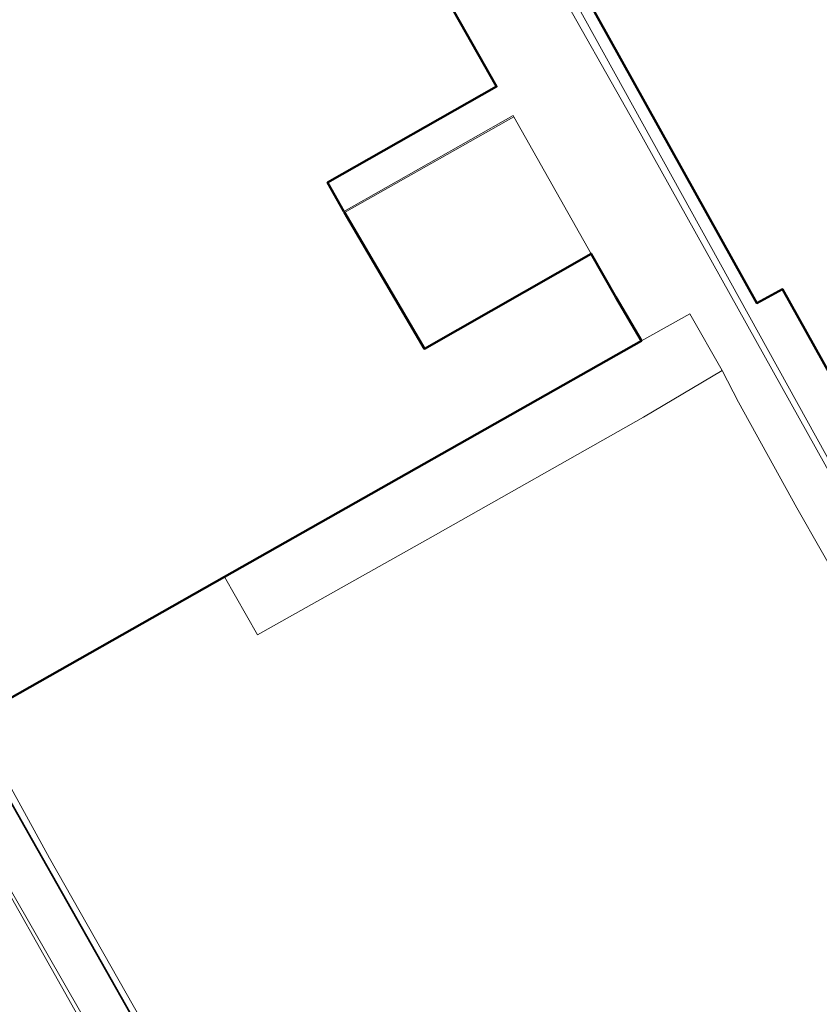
# Model space of a CAD drawing. Header units: metres. Extents: x 113441 to 115918, y 474822 to 477887.
# Tile 51 of 145: x 115043 to 115165, y 475958 to 476109. Entities that reach past the tile are written whole.
import ezdxf

# ---------------------------------------------------------------- set-up
doc = ezdxf.new("R2010")
doc.units = ezdxf.units.M
for name, color, linetype, lineweight in [('B-WE-GK-BESCHOEIING-G', 252, 'GK-BESCHOEIING', 35), ('B-WE-GR-GRAS-GV', 252, 'Continuous', 13), ('B-WE-IE-TERREINAFSCHEIDING_KUNSTMATIG_MUUR-GV', 252, 'Continuous', 18), ('B-WE-OG-BEBOUWING-GV', 7, 'Continuous', 50), ('B-WE-OG-TERREIN_ERF-GV', 252, 'Continuous', 18), ('B-WE-OG-WATER-GV', 252, 'Continuous', 18), ('B-WE-OG-WATER_SLOOT-GV', 252, 'Continuous', 18), ('B-WE-VH-VERHARDING_GESLOTEN-GV', 252, 'Continuous', 18), ('B-WE-VH-VERHARDING_OPEN-GV', 252, 'Continuous', 18)]:
    doc.layers.add(name, color=color, linetype=linetype, lineweight=lineweight)
doc.linetypes.add('GK-BESCHOEIING', pattern='A,30,-5,[1,NLCS.SHX,S=1,R=0,X=0,Y=0],-5', length=40)

msp = doc.modelspace()

# ---------------------------------------------------------------- linework, layer by layer
at = {"layer": 'B-WE-GK-BESCHOEIING-G', "ltscale": 0.5, "flags": 128}
msp.add_lwpolyline([(115147.188, 475940.164), (115129.19, 475930.215), (115112.072, 475920.784), (115087.372, 475907.145), (115071.64, 475934.863), (115060.355, 475954.786), (115044.494, 475982.769), (115034.332, 476000.705), (115033.781, 476001.677), (115020.131, 476025.753), (115004.949, 476052.54)], dxfattribs=at)
at = {"layer": 'B-WE-GR-GRAS-GV'}
for points in [[(115182.424, 475988.047), (115181.399, 475995.188), (115179.742, 476001.802), (115169.377, 476020.774), (115161.916, 476033.838), (115152.945, 476050.067), (115150.423, 476054.941), (115138.353, 476047.796), (115105.251, 476029.061), (115079.09, 476014.354), (115073.998, 476023.247), (115036.015, 476001.737)], [(115039.157, 475994.549), (115047.119, 475980.051), (115061.268, 475955.153), (115072.769, 475935.061), (115087.882, 475908.608), (115110.658, 475921.641), (115128.213, 475931.528), (115146.507, 475941.058), (115147.188, 475940.164), (115155.352, 475926.115), (115165.224, 475909.059), (115167.295, 475910.197), (115170.697, 475916.518), (115176.569, 475927.448), (115184.358, 475941.961), (115191.982, 475956.18), (115193.463, 475956.76), (115195.239, 475959.998)]]:
    msp.add_lwpolyline(points, dxfattribs=at)
msp.add_lwpolyline([(115050.092, 475958.326), (115024.755, 476003.198), (114983.032, 475979.54), (114982.835, 475979.428), (115034.932, 475887.462), (115035.67, 475886.16), (115036.395, 475884.794), (115038.33, 475886.099), (115075.7, 475907.39), (115077.999, 475908.722)], close=True, dxfattribs=at)
at = {"layer": 'B-WE-IE-TERREINAFSCHEIDING_KUNSTMATIG_MUUR-GV'}
msp.add_lwpolyline([(115118.418, 476093.95), (115118.319, 476094.124), (115092.326, 476079.399), (115092.423, 476079.224)], close=True, dxfattribs=at)
at = {"layer": 'B-WE-OG-BEBOUWING-GV'}
msp.add_lwpolyline([(115186.491, 476079.178), (115199.091, 476086.15), (115197.638, 476088.775), (115200.435, 476090.323), (115204.379, 476092.505), (115207.972, 476094.493), (115209.763, 476091.255), (115213.225, 476090.389), (115219.065, 476093.605), (115226.285, 476091.982), (115236.692, 476103.736), (115247.958, 476110.036), (115248.279, 476109.505), (115282.183, 476128.396), (115187.626, 476298.606), (115168.724, 476287.984), (115173.605, 476279.729), (115068.761, 476221.495), (115155.743, 476065.318), (115159.71, 476067.442), (115167.096, 476054.219), (115181.957, 476062.441), (115174.501, 476075.916), (115185.063, 476081.76)], close=True, dxfattribs=at)
msp.add_lwpolyline([(114967.858, 476125), (115006.718, 476054.721), (115014.274, 476041.055), (115036.015, 476001.737), (115073.998, 476023.247), (115138.037, 476059.513), (115134.117, 476066.238), (115130.342, 476072.902), (115104.711, 476058.305), (115092.423, 476079.224), (115092.326, 476079.399), (115089.834, 476083.86), (115115.801, 476098.57), (115100.843, 476124.985)], dxfattribs=at)
at = {"layer": 'B-WE-OG-TERREIN_ERF-GV'}
msp.add_lwpolyline([(115120.491, 476125), (115051.175, 476249.226), (115050.773, 476247.707), (115066.213, 476220.02), (115116.621, 476129.266), (115124.365, 476115.269), (115137.127, 476092.68), (115181.966, 476012.283), (115193.565, 475991.383), (115203.101, 475974.331), (115203.457, 475974.981)], close=True, dxfattribs=at)
for points in [[(115195.239, 475959.998), (115203.101, 475974.331), (115193.565, 475991.383), (115181.966, 476012.283), (115137.127, 476092.68), (115124.365, 476115.269), (115116.621, 476129.266), (115066.213, 476220.02), (115050.773, 476247.707)], [(115186.491, 476079.178), (115185.063, 476081.76), (115174.501, 476075.916), (115181.957, 476062.441), (115167.096, 476054.219), (115159.71, 476067.442), (115155.743, 476065.318), (115068.761, 476221.495)], [(115100.843, 476124.985), (115115.801, 476098.57), (115089.834, 476083.86), (115092.326, 476079.399), (115118.319, 476094.124), (115118.418, 476093.95), (115130.342, 476072.902), (115134.117, 476066.238), (115138.037, 476059.513), (115145.457, 476063.642), (115150.423, 476054.941), (115152.945, 476050.067), (115161.916, 476033.838), (115169.377, 476020.774), (115179.742, 476001.802), (115181.399, 475995.188), (115182.424, 475988.047)], [(115120.491, 476125), (115203.457, 475974.981), (115204.295, 475976.508), (115204.321, 475976.555), (115204.679, 475977.208), (115204.102, 475977.484), (115203.066, 475977.981), (115202.911, 475978.055), (115220.414, 476010.546)]]:
    msp.add_lwpolyline(points, dxfattribs=at)
at = {"layer": 'B-WE-OG-WATER-GV'}
msp.add_lwpolyline([(114961.901, 476114.409), (114974.076, 476093.18), (114988.994, 476067.203), (114990.331, 476064.858), (115000, 476047.906), (115009.97, 476030.013), (115019.936, 476011.987), (115022.386, 476007.82), (115026.982, 476000), (115041.684, 475974.21), (115062.152, 475938.464), (115076.815, 475912.129), (115081.515, 475903.911), (115087.372, 475907.145), (115071.64, 475934.863), (115060.355, 475954.786), (115044.494, 475982.769), (115034.332, 476000.705), (115033.781, 476001.677), (115020.131, 476025.753), (115004.949, 476052.54), (115004.443, 476053.437), (114964.067, 476125)], dxfattribs=at)
at = {"layer": 'B-WE-OG-WATER_SLOOT-GV'}
for points in [[(115062.152, 475938.464), (115041.684, 475974.21), (115026.982, 476000), (115022.386, 476007.82), (115024.755, 476003.198), (115050.092, 475958.326), (115077.999, 475908.722), (115090.803, 475885.964), (115093.257, 475881.991), (115102.719, 475865.43), (115103.199, 475865.47), (115091.808, 475885.915), (115081.515, 475903.911), (115076.815, 475912.129)], [(115147.188, 475940.164), (115146.507, 475941.058), (115128.213, 475931.528), (115110.658, 475921.641), (115087.882, 475908.608), (115072.769, 475935.061), (115061.268, 475955.153), (115047.119, 475980.051), (115039.157, 475994.549), (115035.319, 476001.311), (115034.332, 476000.705), (115044.494, 475982.769), (115060.355, 475954.786), (115071.64, 475934.863), (115087.372, 475907.145), (115112.072, 475920.784), (115129.19, 475930.215)]]:
    msp.add_lwpolyline(points, close=True, dxfattribs=at)
at = {"layer": 'B-WE-VH-VERHARDING_GESLOTEN-GV'}
msp.add_lwpolyline([(115118.418, 476093.95), (115092.423, 476079.224), (115104.711, 476058.305), (115130.342, 476072.902)], close=True, dxfattribs=at)
at = {"layer": 'B-WE-VH-VERHARDING_OPEN-GV'}
msp.add_lwpolyline([(115150.423, 476054.941), (115145.457, 476063.642), (115138.037, 476059.513), (115073.998, 476023.247), (115079.09, 476014.354), (115105.251, 476029.061), (115138.353, 476047.796)], close=True, dxfattribs=at)

doc.saveas('drawing.dxf')
